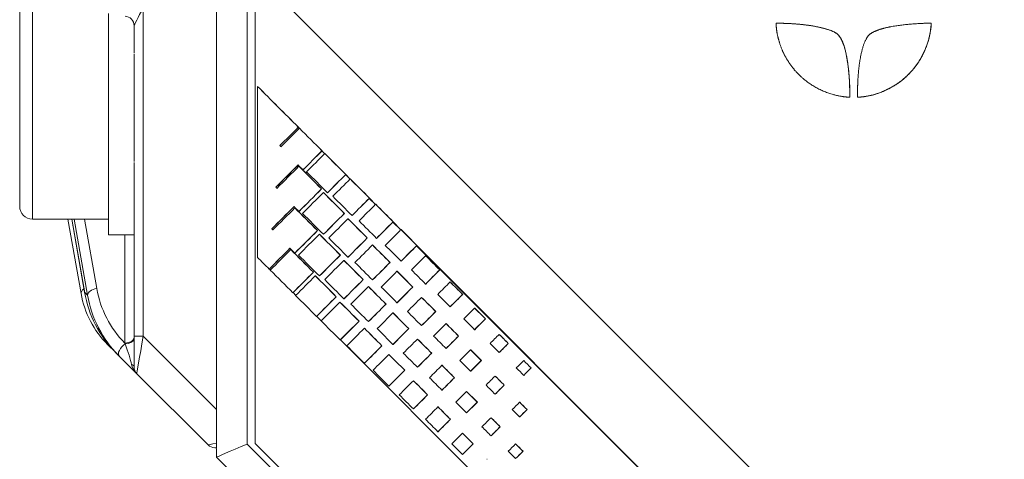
# Model space of a CAD drawing. Header units: millimetres. Extents: x 4 to 836, y 5 to 589.
# Tile 42 of 75: x 484 to 515, y 313 to 327. Entities that reach past the tile are written whole.
import ezdxf

# ---------------------------------------------------------------- set-up
doc = ezdxf.new("R2010")
doc.units = ezdxf.units.MM
doc.layers.add('1', color=7, linetype='Continuous', true_color=0xffffff)

msp = doc.modelspace()

# ---------------------------------------------------------------- linework, layer by layer
at = {"layer": '1', "color": 27, "linetype": 'Continuous', "lineweight": 18}
for p, q in [((489.946, 314.617), (489.946, 380.106)), ((487.346, 325.841), (487.346, 326.712)), ((487.346, 316.927), (487.346, 322.397)), ((485.679, 318.271), (485.265, 320.619)), ((485.386, 320.619), (485.792, 318.3)), ((487.346, 315.961), (487.346, 316.927)), ((486.77, 316.413), (486.512, 316.671)), ((486.872, 316.311), (486.77, 316.413)), ((487.434, 315.749), (486.872, 316.311)), ((489.676, 313.507), (487.434, 315.749)), ((489.946, 314.617), (489.946, 313.558)), ((489.946, 313.419), (489.888, 313.419))]:
    msp.add_line(p, q, dxfattribs=at)
at = {"layer": '1', "color": 252, "linetype": 'Continuous', "lineweight": 13}
for p, q in [((490.911, 380.004), (490.911, 313.533)), ((490.911, 313.533), (506.397, 298.047))]:
    msp.add_line(p, q, dxfattribs=at)
at = {"layer": '1', "color": 18, "linetype": 'Continuous', "lineweight": 18}
for p, q in [((491.161, 328.37), (491.161, 313.553)), ((521.642, 297.87), (491.161, 328.37)), ((521.646, 297.87), (491.165, 328.37)), ((491.161, 313.553), (506.652, 298.053))]:
    msp.add_line(p, q, dxfattribs=at)
at = {"layer": '1', "color": 9, "linetype": 'Continuous', "lineweight": 13}
msp.add_line((484.146, 327.619), (484.146, 320.619), dxfattribs=at)
at = {"layer": '1', "color": 9, "linetype": 'Continuous', "lineweight": 18}
for p, q in [((483.746, 321.019), (483.746, 327.219)), ((486.546, 320.119), (486.546, 327.099)), ((487.346, 322.429), (487.346, 325.816)), ((484.146, 320.619), (486.546, 320.619)), ((486.546, 320.119), (487.346, 320.119))]:
    msp.add_line(p, q, dxfattribs=at)
at = {"layer": '1', "color": 27, "linetype": 'Continuous', "lineweight": 13}
for p, q in [((487.635, 327.277), (487.635, 316.927)), ((485.388, 320.619), (485.791, 318.317)), ((485.885, 318.223), (485.463, 320.619)), ((485.786, 320.619), (486.172, 318.43)), ((487.056, 316.713), (487.056, 320.119)), ((485.791, 318.317), (485.885, 318.223)), ((487.635, 316.927), (487.346, 316.927)), ((487.635, 316.927), (489.946, 314.617))]:
    msp.add_line(p, q, dxfattribs=at)
at = {"layer": '1', "color": 7, "linetype": 'Continuous', "lineweight": 18}
for p, q in [((491.228, 324.799), (491.232, 324.799)), ((491.231, 324.796), (491.228, 324.799)), ((491.228, 324.799), (491.228, 319.425)), ((491.233, 324.798), (491.232, 324.799)), ((492.549, 323.478), (492.516, 323.511)), ((492.551, 323.479), (492.518, 323.512)), ((493.348, 322.678), (493.261, 322.765)), ((493.349, 322.68), (493.263, 322.766)), ((494.146, 321.879), (494.007, 322.019)), ((494.148, 321.881), (494.009, 322.021)), ((494.945, 321.08), (494.752, 321.273)), ((494.947, 321.082), (494.754, 321.275)), ((495.743, 320.281), (495.498, 320.527)), ((495.745, 320.283), (495.5, 320.529)), ((513.914, 302.099), (496.243, 319.781)), ((513.918, 302.099), (496.245, 319.783)), ((491.228, 319.425), (491.231, 319.422)), ((491.605, 319.048), (491.638, 319.015)), ((492.351, 318.302), (492.437, 318.216)), ((493.096, 317.556), (493.235, 317.417)), ((493.841, 316.811), (508.544, 302.099))]:
    msp.add_line(p, q, dxfattribs=at)
at = {"layer": '1', "color": 163, "linetype": 'Continuous', "lineweight": 18}
for p, q in [((491.231, 324.798), (491.235, 324.798)), ((492.517, 323.515), (492.52, 323.515)), ((492.552, 323.481), (492.555, 323.481)), ((491.937, 322.935), (491.94, 322.935)), ((493.263, 322.77), (493.267, 322.77)), ((493.351, 322.683), (493.355, 322.683)), ((492.536, 322.282), (492.54, 322.282)), ((492.664, 322.171), (492.668, 322.171)), ((494.009, 322.025), (494.013, 322.025)), ((494.151, 321.884), (494.154, 321.884)), ((491.809, 321.623), (491.812, 321.623)), ((493.247, 321.57), (493.25, 321.57)), ((493.308, 321.456), (493.312, 321.456)), ((493.436, 321.451), (493.44, 321.451)), ((494.756, 321.28), (494.759, 321.28)), ((492.408, 320.97), (492.412, 320.97)), ((492.536, 320.859), (492.54, 320.859)), ((494.95, 321.086), (494.954, 321.086)), ((493.966, 320.798), (493.969, 320.798)), ((494.08, 320.63), (494.084, 320.63)), ((494.208, 320.732), (494.212, 320.732)), ((495.502, 320.535), (495.506, 320.535)), ((491.681, 320.311), (491.684, 320.311)), ((493.119, 320.258), (493.122, 320.258)), ((495.75, 320.288), (495.753, 320.288)), ((493.18, 320.144), (493.184, 320.144)), ((493.308, 320.14), (493.312, 320.14)), ((494.685, 320.025), (494.688, 320.025)), ((494.98, 320.013), (494.984, 320.013)), ((492.28, 319.658), (492.284, 319.658)), ((494.852, 319.804), (494.856, 319.804)), ((496.249, 319.79), (496.252, 319.79)), ((492.408, 319.547), (492.412, 319.547)), ((493.838, 319.486), (493.841, 319.486)), ((493.952, 319.319), (493.956, 319.319)), ((494.08, 319.42), (494.084, 319.42)), ((495.752, 319.294), (495.756, 319.294)), ((496.524, 319.465), (496.528, 319.465)), ((491.599, 319.046), (491.603, 319.046)), ((495.403, 319.253), (495.407, 319.253)), ((495.624, 318.979), (495.628, 318.979)), ((496.969, 319.02), (496.973, 319.02)), ((492.991, 318.947), (492.995, 318.947)), ((493.052, 318.832), (493.056, 318.832)), ((493.18, 318.828), (493.184, 318.828)), ((494.557, 318.713), (494.56, 318.713)), ((494.852, 318.701), (494.856, 318.701)), ((494.724, 318.493), (494.728, 318.493)), ((496.123, 318.48), (496.126, 318.48)), ((496.524, 318.574), (496.528, 318.574)), ((497.296, 318.639), (497.3, 318.639)), ((492.346, 318.301), (492.349, 318.301)), ((493.71, 318.174), (493.713, 318.174)), ((493.952, 318.108), (493.956, 318.108)), ((496.396, 318.153), (496.4, 318.153)), ((497.688, 318.247), (497.692, 318.247)), ((493.824, 318.007), (493.828, 318.007)), ((495.276, 317.941), (495.279, 317.941)), ((495.624, 317.982), (495.628, 317.982)), ((497.296, 317.855), (497.3, 317.855)), ((498.068, 317.813), (498.072, 317.813)), ((493.092, 317.556), (493.095, 317.556)), ((495.496, 317.667), (495.5, 317.667)), ((496.841, 317.708), (496.845, 317.708)), ((498.407, 317.475), (498.41, 317.475)), ((494.429, 317.402), (494.432, 317.402)), ((494.596, 317.181), (494.6, 317.181)), ((494.724, 317.389), (494.728, 317.389)), ((495.995, 317.168), (495.998, 317.168)), ((496.396, 317.263), (496.4, 317.263)), ((497.168, 317.327), (497.172, 317.327)), ((498.068, 317.136), (498.072, 317.136)), ((493.838, 316.811), (493.842, 316.811)), ((496.268, 316.841), (496.272, 316.841)), ((497.56, 316.935), (497.564, 316.935)), ((498.841, 316.987), (498.844, 316.987)), ((495.148, 316.629), (495.151, 316.629)), ((495.496, 316.67), (495.5, 316.67)), ((497.168, 316.543), (497.172, 316.543)), ((497.94, 316.501), (497.944, 316.501)), ((499.126, 316.702), (499.129, 316.702)), ((495.368, 316.355), (495.372, 316.355)), ((496.713, 316.396), (496.717, 316.396)), ((498.841, 316.417), (498.844, 316.417)), ((494.596, 316.078), (494.6, 316.078)), ((496.268, 315.951), (496.272, 315.951)), ((497.04, 316.015), (497.044, 316.015)), ((498.279, 316.163), (498.282, 316.163)), ((499.613, 316.162), (499.616, 316.162)), ((499.845, 315.929), (499.848, 315.929)), ((495.867, 315.857), (495.87, 315.857)), ((497.432, 315.623), (497.436, 315.623)), ((497.94, 315.824), (497.944, 315.824)), ((498.713, 315.676), (498.716, 315.676)), ((499.613, 315.697), (499.616, 315.697)), ((495.368, 315.358), (495.372, 315.358)), ((496.14, 315.529), (496.144, 315.529)), ((498.998, 315.39), (499.001, 315.39)), ((496.585, 315.084), (496.589, 315.084)), ((497.04, 315.232), (497.044, 315.232)), ((497.812, 315.19), (497.816, 315.19)), ((498.713, 315.105), (498.716, 315.105)), ((496.14, 314.639), (496.144, 314.639)), ((496.912, 314.704), (496.916, 314.704)), ((498.151, 314.851), (498.154, 314.851)), ((499.484, 314.85), (499.488, 314.85)), ((497.812, 314.512), (497.816, 314.512)), ((498.584, 314.364), (498.588, 314.364)), ((499.484, 314.386), (499.488, 314.386)), ((499.717, 314.618), (499.72, 314.618)), ((497.304, 314.312), (497.308, 314.312)), ((498.87, 314.078), (498.874, 314.078)), ((496.912, 313.92), (496.916, 313.92)), ((497.684, 313.878), (497.688, 313.878)), ((498.584, 313.793), (498.588, 313.793)), ((498.023, 313.539), (498.026, 313.539)), ((499.356, 313.538), (499.36, 313.538)), ((497.684, 313.2), (497.688, 313.2)), ((499.356, 313.074), (499.36, 313.074)), ((499.589, 313.306), (499.592, 313.306)), ((498.457, 313.052), (498.46, 313.052))]:
    msp.add_line(p, q, dxfattribs=at)
at = {"layer": '1', "color": 252, "linetype": 'Continuous', "lineweight": 18}
for p, q in [((489.946, 313.119), (489.946, 313.394)), ((489.946, 313.119), (489.946, 313.119)), ((505.725, 297.34), (489.946, 313.119))]:
    msp.add_line(p, q, dxfattribs=at)
at = {"layer": '1', "color": 9, "linetype": 'Continuous', "lineweight": 18}
msp.add_arc((484.146, 321.019), 0.4, 180, 270, dxfattribs=at)
at = {"layer": '1', "color": 27, "linetype": 'Continuous', "lineweight": 18}
for centre, start, end in [((487.646, 315.961), 180, 225), ((489.888, 313.719), 225, 270)]:
    msp.add_arc(centre, 0.3, start, end, dxfattribs=at)
at = {"layer": '1', "color": 27, "linetype": 'Continuous', "lineweight": 13}
for centre, major_axis, ratio, start_param, end_param in [((487.646, 327.277), (0.3, 0.565), 0.014461, 1.578474, 3.114364), ((485.975, 318.323), (-0.295, -0.052), 0.571794, 5.370726, 6.283185), ((486.182, 318.258), (-0.295, -0.052), 0.571797, 4.647208, 6.182556), ((488.856, 318.731), (1.337, -2.643), 0.901585, 4.38852, 5.052833), ((488.866, 318.559), (1.459, -2.915), 0.911203, 4.389799, 5.062691), ((487.046, 316.885), (-0.3, 0), 0.573576, 1.605703, 3.141593), ((487.046, 316.854), (-0.3, 0), 0.553924, 1.635246, 3.141593), ((487.646, 316.951), (0.212, 1.202), 0.00497, 1.591997, 3.138113), ((486.725, 316.883), (-0.212, -0.212), 0.465018, 5.864538, 6.283185), ((487.085, 316.523), (-0.212, -0.212), 0.465018, 4.3598, 6.283185), ((487.046, 316.561), (0.227, -0.644), 0.089868, 0.599978, 1.737965), ((487.646, 315.961), (0.326, -0.326), 0.651474, 3.926991, 4.712389), ((487.046, 315.961), (-0.3, 0), 0.392931, 3.141593, 3.890388), ((490.878, 313.719), (1.202, 0.212), 0.00497, 2.457651, 3.145072)]:
    msp.add_ellipse(centre, major_axis=major_axis, ratio=ratio, start_param=start_param, end_param=end_param, dxfattribs=at)
at = {"layer": '1', "color": 27, "linetype": 'Continuous', "lineweight": 18}
for centre, major_axis, ratio, start_param, end_param in [((487.046, 326.712), (-0.3, 0), 0.999461, 3.141593, 4.650868), ((488.634, 318.792), (3, 0), 1, 3.316126, 3.926991), ((486.088, 318.352), (-0.296, -0.052), 0.563651, 6.183243, 6.283204), ((488.749, 318.677), (1.289, -2.978), 0.912149, 4.448805, 5.121698)]:
    msp.add_ellipse(centre, major_axis=major_axis, ratio=ratio, start_param=start_param, end_param=end_param, dxfattribs=at)
at = {"layer": '1', "color": 252, "linetype": 'Continuous', "lineweight": 18}
msp.add_ellipse((490.946, 313.533), major_axis=(1, 0.414), ratio=0.012344, start_param=1.60059, end_param=3.136479, dxfattribs=at)
at = {"layer": '1', "color": 7, "linetype": 'Continuous', "lineweight": 18}
for points, degree in [([(509.857, 324.459), (509.847, 324.46), (509.82, 324.461), (509.752, 324.466), (509.602, 324.482), (509.308, 324.547), (508.984, 324.666), (508.675, 324.836), (508.451, 325.005), (508.279, 325.162), (508.13, 325.32), (508.007, 325.481), (507.853, 325.718), (507.75, 325.926), (507.672, 326.15), (507.609, 326.359), (507.574, 326.553), (507.559, 326.739), (507.557, 326.773), (507.557, 326.791), (507.6, 326.791), (507.656, 326.79), (507.88, 326.785), (508.336, 326.763), (508.83, 326.692), (509.192, 326.598), (509.401, 326.523), (509.525, 326.42), (509.557, 326.372), (509.65, 326.231), (509.745, 325.956), (509.821, 325.518), (509.865, 325.094), (509.876, 324.764), (509.878, 324.558), (509.878, 324.512), (509.878, 324.478), (509.878, 324.458), (509.878, 324.458), (509.878, 324.458), (509.878, 324.458), (509.878, 324.458), (509.867, 324.459), (509.857, 324.459)], 5), ([(512.442, 326.788), (512.442, 326.786), (512.442, 326.782), (512.441, 326.772), (512.44, 326.745), (512.437, 326.709), (512.418, 326.508), (512.364, 326.237), (512.248, 325.93), (512.101, 325.639), (511.944, 325.41), (511.765, 325.21), (511.578, 325.028), (511.358, 324.86), (511.01, 324.663), (510.711, 324.551), (510.48, 324.498), (510.308, 324.472), (510.209, 324.463), (510.135, 324.459), (510.12, 324.458), (510.12, 324.496), (510.12, 324.571), (510.122, 324.714), (510.129, 324.935), (510.144, 325.187), (510.169, 325.435), (510.203, 325.684), (510.276, 326.03), (510.37, 326.264), (510.441, 326.372), (510.473, 326.419), (510.557, 326.49), (510.806, 326.605), (511.168, 326.692), (511.629, 326.752), (511.995, 326.779), (512.228, 326.788), (512.348, 326.79), (512.402, 326.791), (512.429, 326.791), (512.442, 326.791), (512.442, 326.791), (512.442, 326.791), (512.442, 326.791), (512.442, 326.791), (512.442, 326.789), (512.442, 326.788)], 6)]:
    msp.add_open_spline(points, degree=degree, dxfattribs=at)
for points, degree, knots in [([(507.621, 326.79), (507.631, 326.79), (507.659, 326.79), (507.723, 326.789), (507.902, 326.784), (508.339, 326.763), (508.833, 326.692), (509.195, 326.598), (509.404, 326.523), (509.527, 326.42), (509.559, 326.372), (509.652, 326.231), (509.748, 325.956), (509.824, 325.518), (509.868, 325.094), (509.879, 324.764), (509.881, 324.558), (509.881, 324.512), (509.881, 324.478), (509.881, 324.458), (509.881, 324.458), (509.881, 324.458), (509.881, 324.458), (509.881, 324.458), (509.869, 324.459), (509.86, 324.459)], 5, [0, 0, 0, 0, 0, 0, 0.037607, 0.085726, 0.133846, 0.181966, 0.230085, 0.278205, 0.326325, 0.374444, 0.422564, 0.470684, 0.518803, 0.566923, 0.615043, 0.663162, 0.711282, 0.759402, 0.807521, 0.855641, 0.903761, 0.95188, 1, 1, 1, 1, 1, 1]), ([(512.445, 326.788), (512.445, 326.786), (512.444, 326.782), (512.444, 326.772), (512.443, 326.745), (512.44, 326.709), (512.421, 326.508), (512.367, 326.237), (512.251, 325.93), (512.104, 325.639), (511.947, 325.41), (511.768, 325.21), (511.581, 325.028), (511.36, 324.86), (511.012, 324.663), (510.714, 324.551), (510.483, 324.498), (510.324, 324.474), (510.244, 324.466), (510.195, 324.463), (510.168, 324.461), (510.156, 324.46), (510.152, 324.46)], 6, [0, 0, 0, 0, 0, 0, 0, 0.060445, 0.120889, 0.181334, 0.241779, 0.302223, 0.362668, 0.423113, 0.483557, 0.544002, 0.604447, 0.664891, 0.725336, 0.785781, 0.846225, 0.90667, 0.967114, 1, 1, 1, 1, 1, 1, 1])]:
    msp.add_open_spline(points, degree=degree, knots=knots, dxfattribs=at)
at = {"layer": '1', "color": 163, "linetype": 'Continuous', "lineweight": 18}
for points in [[(492.517, 323.515), (492.088, 323.943), (491.66, 324.371), (491.231, 324.798)], [(491.231, 324.798), (491.231, 323.003), (491.231, 321.208), (491.231, 319.412)], [(492.52, 323.515), (492.092, 323.943), (491.663, 324.371), (491.235, 324.798)], [(491.937, 322.935), (492.13, 323.128), (492.324, 323.322), (492.517, 323.515)], [(491.94, 322.935), (492.134, 323.128), (492.327, 323.322), (492.52, 323.515)], [(492.552, 323.481), (492.358, 323.287), (492.165, 323.094), (491.971, 322.9)], [(493.263, 322.77), (493.026, 323.007), (492.789, 323.244), (492.552, 323.481)], [(493.267, 322.77), (493.03, 323.007), (492.792, 323.244), (492.555, 323.481)], [(491.971, 322.9), (491.96, 322.912), (491.948, 322.923), (491.937, 322.935)], [(491.973, 322.902), (491.962, 322.913), (491.951, 322.924), (491.94, 322.935)], [(492.664, 322.171), (492.864, 322.371), (493.063, 322.57), (493.263, 322.77)], [(492.668, 322.171), (492.867, 322.371), (493.067, 322.57), (493.267, 322.77)], [(493.351, 322.683), (493.16, 322.492), (492.97, 322.301), (492.779, 322.109)], [(494.009, 322.025), (493.79, 322.244), (493.571, 322.463), (493.351, 322.683)], [(494.013, 322.025), (493.794, 322.244), (493.574, 322.463), (493.355, 322.683)], [(491.809, 321.623), (492.043, 321.857), (492.276, 322.091), (492.51, 322.325)], [(491.812, 321.623), (492.046, 321.856), (492.279, 322.09), (492.512, 322.323)], [(492.536, 322.282), (492.305, 322.051), (492.074, 321.819), (491.843, 321.588)], [(492.51, 322.325), (492.561, 322.273), (492.613, 322.222), (492.664, 322.171)], [(493.247, 321.57), (493.01, 321.807), (492.773, 322.045), (492.536, 322.282)], [(493.25, 321.57), (493.014, 321.807), (492.777, 322.045), (492.54, 322.282)], [(492.779, 322.109), (492.998, 321.89), (493.217, 321.671), (493.436, 321.451)], [(493.436, 321.451), (493.627, 321.643), (493.818, 321.834), (494.009, 322.025)], [(493.44, 321.451), (493.631, 321.643), (493.822, 321.834), (494.013, 322.025)], [(494.151, 321.884), (493.968, 321.702), (493.786, 321.52), (493.604, 321.337)], [(494.756, 321.28), (494.554, 321.482), (494.352, 321.683), (494.151, 321.884)], [(494.759, 321.28), (494.558, 321.482), (494.356, 321.683), (494.154, 321.884)], [(491.843, 321.588), (491.832, 321.6), (491.82, 321.611), (491.809, 321.623)], [(491.845, 321.59), (491.834, 321.601), (491.823, 321.612), (491.812, 321.623)], [(492.536, 320.859), (492.773, 321.096), (493.01, 321.333), (493.247, 321.57)], [(492.54, 320.859), (492.777, 321.096), (493.014, 321.333), (493.25, 321.57)], [(493.308, 321.456), (493.089, 321.236), (492.87, 321.017), (492.651, 320.798)], [(493.966, 320.798), (493.747, 321.017), (493.527, 321.236), (493.308, 321.456)], [(493.969, 320.798), (493.75, 321.017), (493.531, 321.236), (493.312, 321.456)], [(493.604, 321.337), (493.805, 321.136), (494.007, 320.934), (494.208, 320.732)], [(494.208, 320.732), (494.391, 320.915), (494.573, 321.098), (494.756, 321.28)], [(494.212, 320.732), (494.394, 320.915), (494.577, 321.098), (494.759, 321.28)], [(491.681, 320.311), (491.915, 320.545), (492.148, 320.779), (492.382, 321.013)], [(491.684, 320.311), (491.918, 320.544), (492.151, 320.778), (492.384, 321.011)], [(492.408, 320.97), (492.177, 320.739), (491.946, 320.508), (491.715, 320.276)], [(492.382, 321.013), (492.433, 320.962), (492.485, 320.91), (492.536, 320.859)], [(493.119, 320.258), (492.882, 320.496), (492.645, 320.733), (492.408, 320.97)], [(493.122, 320.258), (492.886, 320.496), (492.649, 320.733), (492.412, 320.97)], [(494.95, 321.086), (494.777, 320.912), (494.603, 320.738), (494.429, 320.565)], [(495.502, 320.535), (495.318, 320.719), (495.134, 320.903), (494.95, 321.086)], [(495.506, 320.535), (495.322, 320.719), (495.138, 320.903), (494.954, 321.086)], [(492.651, 320.798), (492.87, 320.578), (493.089, 320.359), (493.308, 320.14)], [(493.308, 320.14), (493.527, 320.359), (493.747, 320.578), (493.966, 320.798)], [(493.312, 320.14), (493.531, 320.359), (493.75, 320.578), (493.969, 320.798)], [(494.08, 320.63), (493.879, 320.429), (493.677, 320.227), (493.476, 320.025)], [(494.685, 320.025), (494.483, 320.227), (494.282, 320.429), (494.08, 320.63)], [(494.688, 320.025), (494.487, 320.227), (494.285, 320.429), (494.084, 320.63)], [(494.429, 320.565), (494.613, 320.381), (494.796, 320.197), (494.98, 320.013)], [(494.98, 320.013), (495.154, 320.187), (495.328, 320.361), (495.502, 320.535)], [(494.984, 320.013), (495.158, 320.187), (495.332, 320.361), (495.506, 320.535)], [(491.715, 320.276), (491.704, 320.288), (491.692, 320.299), (491.681, 320.311)], [(491.717, 320.278), (491.706, 320.289), (491.695, 320.3), (491.684, 320.311)], [(492.408, 319.547), (492.645, 319.784), (492.882, 320.021), (493.119, 320.258)], [(492.412, 319.547), (492.649, 319.784), (492.886, 320.021), (493.122, 320.258)], [(495.75, 320.288), (495.585, 320.123), (495.419, 319.958), (495.254, 319.792)], [(496.249, 319.79), (496.082, 319.956), (495.916, 320.122), (495.75, 320.288)], [(496.252, 319.79), (496.086, 319.956), (495.92, 320.122), (495.753, 320.288)], [(493.18, 320.144), (492.961, 319.925), (492.742, 319.705), (492.523, 319.486)], [(493.838, 319.486), (493.619, 319.705), (493.399, 319.925), (493.18, 320.144)], [(493.841, 319.486), (493.622, 319.705), (493.403, 319.925), (493.184, 320.144)], [(493.476, 320.025), (493.677, 319.824), (493.879, 319.622), (494.08, 319.42)], [(494.08, 319.42), (494.282, 319.622), (494.483, 319.824), (494.685, 320.025)], [(494.084, 319.42), (494.285, 319.622), (494.487, 319.824), (494.688, 320.025)], [(491.599, 319.046), (491.817, 319.264), (492.036, 319.483), (492.254, 319.701)], [(491.603, 319.046), (491.82, 319.264), (492.038, 319.482), (492.256, 319.7)], [(492.28, 319.658), (492.065, 319.442), (491.849, 319.227), (491.634, 319.011)], [(492.254, 319.701), (492.306, 319.65), (492.357, 319.599), (492.408, 319.547)], [(492.991, 318.947), (492.754, 319.184), (492.517, 319.421), (492.28, 319.658)], [(492.995, 318.947), (492.758, 319.184), (492.521, 319.421), (492.284, 319.658)], [(494.852, 319.804), (494.669, 319.621), (494.485, 319.437), (494.301, 319.253)], [(495.403, 319.253), (495.22, 319.437), (495.036, 319.621), (494.852, 319.804)], [(495.407, 319.253), (495.223, 319.437), (495.04, 319.621), (494.856, 319.804)], [(495.254, 319.792), (495.42, 319.626), (495.586, 319.46), (495.752, 319.294)], [(495.752, 319.294), (495.918, 319.459), (496.083, 319.625), (496.249, 319.79)], [(495.756, 319.294), (495.921, 319.459), (496.087, 319.625), (496.252, 319.79)], [(491.231, 319.412), (491.354, 319.29), (491.476, 319.168), (491.599, 319.046)], [(492.523, 319.486), (492.742, 319.267), (492.961, 319.047), (493.18, 318.828)], [(493.18, 318.828), (493.399, 319.047), (493.619, 319.267), (493.838, 319.486)], [(493.184, 318.828), (493.403, 319.047), (493.622, 319.267), (493.841, 319.486)], [(493.952, 319.319), (493.751, 319.117), (493.549, 318.915), (493.348, 318.713)], [(494.557, 318.713), (494.355, 318.915), (494.154, 319.117), (493.952, 319.319)], [(494.56, 318.713), (494.359, 318.915), (494.157, 319.117), (493.956, 319.319)], [(496.524, 319.465), (496.376, 319.316), (496.228, 319.168), (496.079, 319.02)], [(496.969, 319.02), (496.821, 319.168), (496.673, 319.316), (496.524, 319.465)], [(496.973, 319.02), (496.824, 319.168), (496.676, 319.316), (496.528, 319.465)], [(491.634, 319.011), (491.871, 318.774), (492.108, 318.537), (492.346, 318.301)], [(494.301, 319.253), (494.485, 319.069), (494.669, 318.885), (494.852, 318.701)], [(494.852, 318.701), (495.036, 318.885), (495.22, 319.069), (495.403, 319.253)], [(494.856, 318.701), (495.04, 318.885), (495.223, 319.069), (495.407, 319.253)], [(495.624, 318.979), (495.458, 318.813), (495.292, 318.646), (495.126, 318.48)], [(496.123, 318.48), (495.957, 318.646), (495.79, 318.813), (495.624, 318.979)], [(496.126, 318.48), (495.96, 318.646), (495.794, 318.813), (495.628, 318.979)], [(496.079, 319.02), (496.228, 318.871), (496.376, 318.723), (496.524, 318.574)], [(496.524, 318.574), (496.673, 318.723), (496.821, 318.871), (496.969, 319.02)], [(496.528, 318.574), (496.676, 318.723), (496.824, 318.871), (496.973, 319.02)], [(492.346, 318.301), (492.561, 318.516), (492.776, 318.731), (492.991, 318.947)], [(492.349, 318.301), (492.564, 318.516), (492.779, 318.731), (492.995, 318.947)], [(493.052, 318.832), (492.846, 318.626), (492.64, 318.419), (492.433, 318.213)], [(493.71, 318.174), (493.491, 318.394), (493.271, 318.613), (493.052, 318.832)], [(493.713, 318.174), (493.494, 318.394), (493.275, 318.613), (493.056, 318.832)], [(493.348, 318.713), (493.549, 318.512), (493.751, 318.31), (493.952, 318.108)], [(493.952, 318.108), (494.154, 318.31), (494.355, 318.512), (494.557, 318.713)], [(493.956, 318.108), (494.157, 318.31), (494.359, 318.512), (494.56, 318.713)], [(494.724, 318.493), (494.541, 318.309), (494.357, 318.125), (494.173, 317.941)], [(495.276, 317.941), (495.092, 318.125), (494.908, 318.309), (494.724, 318.493)], [(495.279, 317.941), (495.095, 318.125), (494.912, 318.309), (494.728, 318.493)], [(495.126, 318.48), (495.292, 318.314), (495.458, 318.148), (495.624, 317.982)], [(495.624, 317.982), (495.79, 318.148), (495.957, 318.314), (496.123, 318.48)], [(495.628, 317.982), (495.794, 318.148), (495.96, 318.314), (496.126, 318.48)], [(497.296, 318.639), (497.166, 318.508), (497.035, 318.378), (496.905, 318.247)], [(497.688, 318.247), (497.558, 318.378), (497.427, 318.508), (497.296, 318.639)], [(497.692, 318.247), (497.561, 318.378), (497.43, 318.508), (497.3, 318.639)], [(492.433, 318.213), (492.653, 317.994), (492.872, 317.775), (493.092, 317.556)], [(493.092, 317.556), (493.298, 317.762), (493.504, 317.968), (493.71, 318.174)], [(493.095, 317.556), (493.301, 317.762), (493.507, 317.968), (493.713, 318.174)], [(496.396, 318.153), (496.248, 318.005), (496.1, 317.856), (495.951, 317.708)], [(496.841, 317.708), (496.693, 317.856), (496.545, 318.005), (496.396, 318.153)], [(496.845, 317.708), (496.696, 317.856), (496.548, 318.005), (496.4, 318.153)], [(496.905, 318.247), (497.035, 318.116), (497.166, 317.986), (497.296, 317.855)], [(497.296, 317.855), (497.427, 317.986), (497.558, 318.116), (497.688, 318.247)], [(497.3, 317.855), (497.43, 317.986), (497.561, 318.116), (497.692, 318.247)], [(493.824, 318.007), (493.627, 317.809), (493.43, 317.612), (493.233, 317.415)], [(494.429, 317.402), (494.227, 317.603), (494.026, 317.805), (493.824, 318.007)], [(494.432, 317.402), (494.231, 317.603), (494.029, 317.805), (493.828, 318.007)], [(494.173, 317.941), (494.357, 317.757), (494.541, 317.573), (494.724, 317.389)], [(494.724, 317.389), (494.908, 317.573), (495.092, 317.757), (495.276, 317.941)], [(494.728, 317.389), (494.912, 317.573), (495.095, 317.757), (495.279, 317.941)], [(498.068, 317.813), (497.956, 317.7), (497.843, 317.587), (497.73, 317.475)], [(498.407, 317.475), (498.294, 317.587), (498.181, 317.7), (498.068, 317.813)], [(498.41, 317.475), (498.298, 317.587), (498.185, 317.7), (498.072, 317.813)], [(493.233, 317.415), (493.435, 317.214), (493.636, 317.012), (493.838, 316.811)], [(495.496, 317.667), (495.33, 317.501), (495.164, 317.335), (494.998, 317.168)], [(495.995, 317.168), (495.828, 317.335), (495.662, 317.501), (495.496, 317.667)], [(495.998, 317.168), (495.832, 317.335), (495.666, 317.501), (495.5, 317.667)], [(495.951, 317.708), (496.1, 317.559), (496.248, 317.411), (496.396, 317.263)], [(496.396, 317.263), (496.545, 317.411), (496.693, 317.559), (496.841, 317.708)], [(496.4, 317.263), (496.548, 317.411), (496.696, 317.559), (496.845, 317.708)], [(497.73, 317.475), (497.843, 317.362), (497.956, 317.249), (498.068, 317.136)], [(498.068, 317.136), (498.181, 317.249), (498.294, 317.362), (498.407, 317.475)], [(498.072, 317.136), (498.185, 317.249), (498.298, 317.362), (498.41, 317.475)], [(493.838, 316.811), (494.035, 317.008), (494.232, 317.205), (494.429, 317.402)], [(493.842, 316.811), (494.038, 317.008), (494.235, 317.205), (494.432, 317.402)], [(494.596, 317.181), (494.413, 316.997), (494.229, 316.813), (494.045, 316.629)], [(495.148, 316.629), (494.964, 316.813), (494.78, 316.997), (494.596, 317.181)], [(495.151, 316.629), (494.967, 316.813), (494.784, 316.997), (494.6, 317.181)], [(494.998, 317.168), (495.164, 317.002), (495.33, 316.836), (495.496, 316.67)], [(495.496, 316.67), (495.662, 316.836), (495.828, 317.002), (495.995, 317.168)], [(495.5, 316.67), (495.666, 316.836), (495.832, 317.002), (495.998, 317.168)], [(497.168, 317.327), (497.038, 317.197), (496.907, 317.066), (496.777, 316.935)], [(497.56, 316.935), (497.43, 317.066), (497.299, 317.197), (497.168, 317.327)], [(497.564, 316.935), (497.433, 317.066), (497.302, 317.197), (497.172, 317.327)], [(496.268, 316.841), (496.12, 316.693), (495.972, 316.544), (495.823, 316.396)], [(496.713, 316.396), (496.565, 316.544), (496.417, 316.693), (496.268, 316.841)], [(496.717, 316.396), (496.569, 316.544), (496.42, 316.693), (496.272, 316.841)], [(496.777, 316.935), (496.907, 316.805), (497.038, 316.674), (497.168, 316.543)], [(497.168, 316.543), (497.299, 316.674), (497.43, 316.805), (497.56, 316.935)], [(497.172, 316.543), (497.302, 316.674), (497.433, 316.805), (497.564, 316.935)], [(498.841, 316.987), (498.745, 316.892), (498.65, 316.797), (498.555, 316.702)], [(499.126, 316.702), (499.031, 316.797), (498.936, 316.892), (498.841, 316.987)], [(499.129, 316.702), (499.034, 316.797), (498.939, 316.892), (498.844, 316.987)], [(494.045, 316.629), (494.229, 316.445), (494.413, 316.261), (494.596, 316.078)], [(494.596, 316.078), (494.78, 316.261), (494.964, 316.445), (495.148, 316.629)], [(494.6, 316.078), (494.784, 316.261), (494.967, 316.445), (495.151, 316.629)], [(497.94, 316.501), (497.828, 316.389), (497.715, 316.276), (497.602, 316.163)], [(498.279, 316.163), (498.166, 316.276), (498.053, 316.389), (497.94, 316.501)], [(498.282, 316.163), (498.17, 316.276), (498.057, 316.389), (497.944, 316.501)], [(498.555, 316.702), (498.65, 316.607), (498.745, 316.512), (498.841, 316.417)], [(498.841, 316.417), (498.936, 316.512), (499.031, 316.607), (499.126, 316.702)], [(498.844, 316.417), (498.939, 316.512), (499.034, 316.607), (499.129, 316.702)], [(495.368, 316.355), (495.202, 316.189), (495.036, 316.023), (494.87, 315.857)], [(495.867, 315.857), (495.701, 316.023), (495.534, 316.189), (495.368, 316.355)], [(495.87, 315.857), (495.704, 316.023), (495.538, 316.189), (495.372, 316.355)], [(495.823, 316.396), (495.972, 316.248), (496.12, 316.099), (496.268, 315.951)], [(496.268, 315.951), (496.417, 316.099), (496.565, 316.248), (496.713, 316.396)], [(496.272, 315.951), (496.42, 316.099), (496.569, 316.248), (496.717, 316.396)], [(497.04, 316.015), (496.91, 315.885), (496.779, 315.754), (496.649, 315.623)], [(497.432, 315.623), (497.302, 315.754), (497.171, 315.885), (497.04, 316.015)], [(497.436, 315.623), (497.305, 315.754), (497.175, 315.885), (497.044, 316.015)], [(497.602, 316.163), (497.715, 316.05), (497.828, 315.937), (497.94, 315.824)], [(497.94, 315.824), (498.053, 315.937), (498.166, 316.05), (498.279, 316.163)], [(497.944, 315.824), (498.057, 315.937), (498.17, 316.05), (498.282, 316.163)], [(499.613, 316.162), (499.535, 316.084), (499.458, 316.007), (499.38, 315.929)], [(499.38, 315.929), (499.458, 315.852), (499.535, 315.775), (499.613, 315.697)], [(499.845, 315.929), (499.767, 316.007), (499.69, 316.084), (499.613, 316.162)], [(499.613, 315.697), (499.69, 315.775), (499.767, 315.852), (499.845, 315.929)], [(499.848, 315.929), (499.771, 316.007), (499.693, 316.084), (499.616, 316.162)], [(499.616, 315.697), (499.693, 315.775), (499.771, 315.852), (499.848, 315.929)], [(494.87, 315.857), (495.036, 315.69), (495.202, 315.524), (495.368, 315.358)], [(495.368, 315.358), (495.534, 315.524), (495.701, 315.69), (495.867, 315.857)], [(495.372, 315.358), (495.538, 315.524), (495.704, 315.69), (495.87, 315.857)], [(496.649, 315.623), (496.779, 315.493), (496.91, 315.362), (497.04, 315.232)], [(497.04, 315.232), (497.171, 315.362), (497.302, 315.493), (497.432, 315.623)], [(497.044, 315.232), (497.175, 315.362), (497.305, 315.493), (497.436, 315.623)], [(498.713, 315.676), (498.617, 315.581), (498.522, 315.485), (498.427, 315.39)], [(498.998, 315.39), (498.903, 315.485), (498.808, 315.581), (498.713, 315.676)], [(499.001, 315.39), (498.906, 315.485), (498.811, 315.581), (498.716, 315.676)], [(496.14, 315.529), (495.992, 315.381), (495.844, 315.233), (495.695, 315.084)], [(496.585, 315.084), (496.437, 315.233), (496.289, 315.381), (496.14, 315.529)], [(496.589, 315.084), (496.441, 315.233), (496.292, 315.381), (496.144, 315.529)], [(498.427, 315.39), (498.522, 315.295), (498.617, 315.2), (498.713, 315.105)], [(498.713, 315.105), (498.808, 315.2), (498.903, 315.295), (498.998, 315.39)], [(498.716, 315.105), (498.811, 315.2), (498.906, 315.295), (499.001, 315.39)], [(495.695, 315.084), (495.844, 314.936), (495.992, 314.787), (496.14, 314.639)], [(496.14, 314.639), (496.289, 314.787), (496.437, 314.936), (496.585, 315.084)], [(496.144, 314.639), (496.292, 314.787), (496.441, 314.936), (496.589, 315.084)], [(497.812, 315.19), (497.7, 315.077), (497.587, 314.964), (497.474, 314.851)], [(498.151, 314.851), (498.038, 314.964), (497.925, 315.077), (497.812, 315.19)], [(498.154, 314.851), (498.042, 314.964), (497.929, 315.077), (497.816, 315.19)], [(496.912, 314.704), (496.782, 314.573), (496.651, 314.442), (496.521, 314.312)], [(497.304, 314.312), (497.174, 314.442), (497.043, 314.573), (496.912, 314.704)], [(497.308, 314.312), (497.177, 314.442), (497.047, 314.573), (496.916, 314.704)], [(497.474, 314.851), (497.587, 314.738), (497.7, 314.625), (497.812, 314.512)], [(497.812, 314.512), (497.925, 314.625), (498.038, 314.738), (498.151, 314.851)], [(497.816, 314.512), (497.929, 314.625), (498.042, 314.738), (498.154, 314.851)], [(499.484, 314.85), (499.407, 314.773), (499.33, 314.695), (499.252, 314.618)], [(499.717, 314.618), (499.639, 314.695), (499.562, 314.773), (499.484, 314.85)], [(499.72, 314.618), (499.643, 314.695), (499.565, 314.773), (499.488, 314.85)], [(498.584, 314.364), (498.489, 314.269), (498.394, 314.174), (498.299, 314.078)], [(498.87, 314.078), (498.775, 314.174), (498.68, 314.269), (498.584, 314.364)], [(498.874, 314.078), (498.778, 314.174), (498.683, 314.269), (498.588, 314.364)], [(499.252, 314.618), (499.33, 314.54), (499.407, 314.463), (499.484, 314.386)], [(499.484, 314.386), (499.562, 314.463), (499.639, 314.54), (499.717, 314.618)], [(499.488, 314.386), (499.565, 314.463), (499.643, 314.54), (499.72, 314.618)], [(496.521, 314.312), (496.651, 314.181), (496.782, 314.05), (496.912, 313.92)], [(496.912, 313.92), (497.043, 314.05), (497.174, 314.181), (497.304, 314.312)], [(496.916, 313.92), (497.047, 314.05), (497.177, 314.181), (497.308, 314.312)], [(498.299, 314.078), (498.394, 313.983), (498.489, 313.888), (498.584, 313.793)], [(498.584, 313.793), (498.68, 313.888), (498.775, 313.983), (498.87, 314.078)], [(498.588, 313.793), (498.683, 313.888), (498.778, 313.983), (498.874, 314.078)], [(497.684, 313.878), (497.572, 313.765), (497.459, 313.652), (497.346, 313.539)], [(498.023, 313.539), (497.91, 313.652), (497.797, 313.765), (497.684, 313.878)], [(498.026, 313.539), (497.914, 313.652), (497.801, 313.765), (497.688, 313.878)], [(497.346, 313.539), (497.459, 313.426), (497.572, 313.313), (497.684, 313.2)], [(497.684, 313.2), (497.797, 313.313), (497.91, 313.426), (498.023, 313.539)], [(497.688, 313.2), (497.801, 313.313), (497.914, 313.426), (498.026, 313.539)], [(499.356, 313.538), (499.279, 313.461), (499.202, 313.383), (499.124, 313.306)], [(499.589, 313.306), (499.511, 313.383), (499.434, 313.461), (499.356, 313.538)], [(499.592, 313.306), (499.515, 313.383), (499.437, 313.461), (499.36, 313.538)], [(499.124, 313.306), (499.202, 313.229), (499.279, 313.151), (499.356, 313.074)], [(499.356, 313.074), (499.434, 313.151), (499.511, 313.229), (499.589, 313.306)], [(499.36, 313.074), (499.437, 313.151), (499.515, 313.229), (499.592, 313.306)]]:
    msp.add_open_spline(points, degree=3, dxfattribs=at)
at = {"layer": '1', "color": 27, "linetype": 'Continuous', "lineweight": 13}
msp.add_open_spline([(487.065, 316.689), (487.062, 316.697), (487.059, 316.705), (487.056, 316.713)], degree=3, dxfattribs=at)
at = {"layer": '1', "color": 27, "linetype": 'Continuous', "lineweight": 18}
msp.add_open_spline([(489.946, 313.558), (489.946, 313.544), (489.946, 313.531), (489.946, 313.508), (489.946, 313.498), (489.946, 313.484), (489.946, 313.479), (489.946, 313.471), (489.946, 313.46), (489.946, 313.45), (489.946, 313.44), (489.946, 313.436), (489.946, 313.429), (489.946, 313.426), (489.946, 313.42), (489.946, 313.419), (489.946, 313.419)], degree=3, knots=[0, 0, 0, 0, 0.125, 0.125, 0.25, 0.25, 0.3125, 0.3125, 0.375, 0.5, 0.5, 0.625, 0.625, 0.75, 0.75, 1, 1, 1, 1], dxfattribs=at)

doc.saveas('drawing.dxf')
